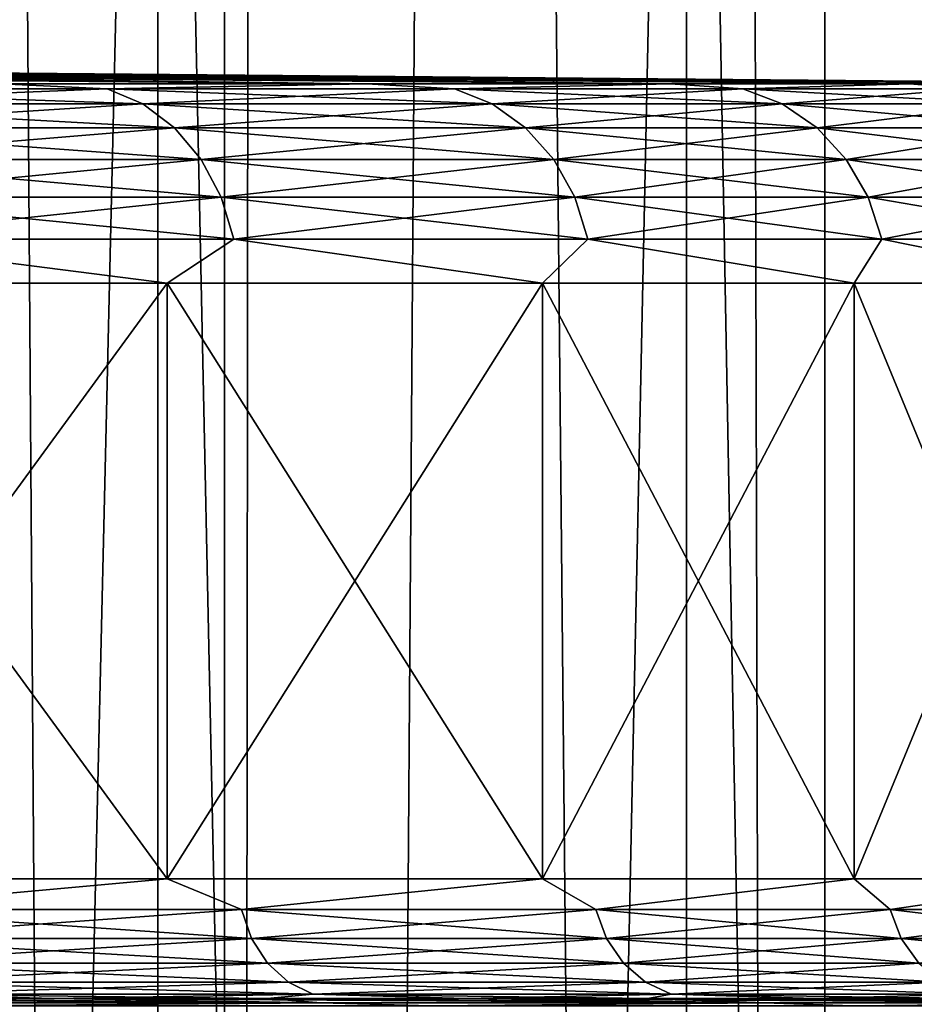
# Model space of a CAD drawing. Header units: metres. Extents: x -24 to 24, y -69 to 184.
# Tile 254 of 256: x 16.25 to 18.49, y -3.3 to -0.84. Entities that reach past the tile are written whole.
import ezdxf

# ---------------------------------------------------------------- set-up
doc = ezdxf.new("R2010")
doc.units = ezdxf.units.M
for name, color, linetype in [('110', 7, 'CONTINUOUS'), ('111', 7, 'CONTINUOUS'), ('16', 7, 'CONTINUOUS'), ('17', 7, 'CONTINUOUS'), ('20', 7, 'CONTINUOUS'), ('21', 7, 'CONTINUOUS'), ('22', 7, 'CONTINUOUS'), ('23', 7, 'CONTINUOUS'), ('367', 7, 'CONTINUOUS'), ('369', 7, 'CONTINUOUS'), ('560', 2, 'CONTINUOUS'), ('569', 2, 'CONTINUOUS'), ('64', 7, 'CONTINUOUS'), ('65', 7, 'CONTINUOUS'), ('66', 7, 'CONTINUOUS'), ('67', 7, 'CONTINUOUS')]:
    doc.layers.add(name, color=color, linetype=linetype)

msp = doc.modelspace()

# ---------------------------------------------------------------- linework, layer by layer
at = {"layer": '110'}
for points in [[(15.742179, -3.29827, -14.350894), (16.999159, -3.29827, -12.83717), (16.08031, -3.305403, -14.048944)], [(16.999159, -3.29827, -12.83717), (17.274913, -3.305403, -12.550959), (16.08031, -3.305403, -14.048944)], [(16.999159, -3.29827, -12.83717), (18.111111, -3.29827, -11.21392), (17.274913, -3.305403, -12.550959)], [(18.111111, -3.29827, -11.21392), (18.330428, -3.305403, -10.951921), (17.274913, -3.305403, -12.550959)], [(18.111111, -3.29827, -11.21392), (19.068547, -3.29827, -9.494992), (18.330428, -3.305403, -10.951921)], [(19.068547, -3.29827, -9.494992), (19.238358, -3.305403, -9.264705), (18.330428, -3.305403, -10.951921)]]:
    msp.add_3dface(points, dxfattribs=at)
at = {"layer": '111'}
for points in [[(16.999163, -3.29827, 12.837166), (15.742178, -3.29827, 14.350895), (16.08031, -3.305403, 14.048944)], [(16.999163, -3.29827, 12.837166), (16.08031, -3.305403, 14.048944), (17.274913, -3.305403, 12.550959)], [(18.111111, -3.29827, 11.213921), (16.999163, -3.29827, 12.837166), (17.274913, -3.305403, 12.550959)], [(18.111111, -3.29827, 11.213921), (17.274913, -3.305403, 12.550959), (18.330428, -3.305403, 10.951921)], [(19.068533, -3.29827, 9.49502), (18.111111, -3.29827, 11.213921), (18.330428, -3.305403, 10.951921)], [(19.068533, -3.29827, 9.49502), (18.330428, -3.305403, 10.951921), (19.238358, -3.305403, 9.264705)]]:
    msp.add_3dface(points, dxfattribs=at)
at = {"layer": '16'}
for points in [[(15.52455, -2.987335, -12.208638), (16.614762, -1.495656, -10.677649), (16.614758, -2.987335, -10.677655)], [(15.524555, -1.495656, -12.208631), (16.614762, -1.495656, -10.677649), (15.52455, -2.987335, -12.208638)], [(16.614758, -2.987335, -10.677655), (17.554503, -1.495656, -9.049967), (17.554501, -2.987335, -9.049973)], [(16.614762, -1.495656, -10.677649), (17.554503, -1.495656, -9.049967), (16.614758, -2.987335, -10.677655)], [(17.554501, -2.987335, -9.049973), (18.33527, -1.495656, -7.340325), (18.335268, -2.987335, -7.34033)], [(17.554503, -1.495656, -9.049967), (18.33527, -1.495656, -7.340325), (17.554501, -2.987335, -9.049973)], [(18.335268, -2.987335, -7.34033), (18.949989, -1.495656, -5.564209), (18.949988, -2.987335, -5.564212)], [(18.33527, -1.495656, -7.340325), (18.949989, -1.495656, -5.564209), (18.335268, -2.987335, -7.34033)]]:
    msp.add_3dface(points, dxfattribs=at)
at = {"layer": '17'}
for points in [[(16.614758, -2.987335, 10.677655), (15.524549, -1.495656, 12.20864), (15.52455, -2.987335, 12.208638)], [(16.61477, -1.495656, 10.677637), (15.524549, -1.495656, 12.20864), (16.614758, -2.987335, 10.677655)], [(17.554501, -2.987335, 9.049973), (16.61477, -1.495656, 10.677637), (16.614758, -2.987335, 10.677655)], [(17.554512, -1.495656, 9.049951), (16.61477, -1.495656, 10.677637), (17.554501, -2.987335, 9.049973)], [(18.335268, -2.987335, 7.34033), (17.554512, -1.495656, 9.049951), (17.554501, -2.987335, 9.049973)], [(18.33527, -1.495656, 7.340325), (17.554512, -1.495656, 9.049951), (18.335268, -2.987335, 7.34033)], [(18.949988, -2.987335, 5.564212), (18.33527, -1.495656, 7.340325), (18.335268, -2.987335, 7.34033)], [(18.949989, -1.495656, 5.564209), (18.33527, -1.495656, 7.340325), (18.949988, -2.987335, 5.564212)]]:
    msp.add_3dface(points, dxfattribs=at)
at = {"layer": '20'}
for points in [[(16.999159, -3.29827, -12.83717), (15.742179, -3.29827, -14.350894), (15.758344, -3.287323, -12.392421)], [(16.330152, -3.287323, -11.628571), (16.999159, -3.29827, -12.83717), (15.758344, -3.287323, -12.392421)], [(16.864964, -3.287323, -10.838382), (16.999159, -3.29827, -12.83717), (16.330152, -3.287323, -11.628571)], [(17.361571, -3.287323, -10.023642), (18.111111, -3.29827, -11.21392), (16.864964, -3.287323, -10.838382)], [(18.111111, -3.29827, -11.21392), (16.999159, -3.29827, -12.83717), (16.864964, -3.287323, -10.838382)], [(17.818849, -3.287323, -9.186193), (18.111111, -3.29827, -11.21392), (17.361571, -3.287323, -10.023642)], [(18.235765, -3.287323, -8.327929), (19.068547, -3.29827, -9.494992), (17.818849, -3.287323, -9.186193)], [(19.068547, -3.29827, -9.494992), (18.111111, -3.29827, -11.21392), (17.818849, -3.287323, -9.186193)], [(18.611373, -3.287323, -7.450794), (19.068547, -3.29827, -9.494992), (18.235765, -3.287323, -8.327929)]]:
    msp.add_3dface(points, dxfattribs=at)
at = {"layer": '21'}
for points in [[(16.197843, -0.995675, -10.40963), (14.326619, -0.96941, -7.657698), (17.113992, -0.995675, -8.822799)], [(14.326619, -0.96941, -7.657698), (14.685105, -0.96941, -6.945505), (17.113992, -0.995675, -8.822799)], [(14.685105, -0.96941, -6.945505), (15.008214, -0.96941, -6.21658), (17.113992, -0.995675, -8.822799)], [(17.113992, -0.995675, -8.822799), (15.008214, -0.96941, -6.21658), (17.875163, -0.995675, -7.15605)], [(15.008214, -0.96941, -6.21658), (15.29517, -0.96941, -5.472671), (17.875163, -0.995675, -7.15605)], [(15.29517, -0.96941, -5.472671), (15.545281, -0.96941, -4.715569), (17.875163, -0.995675, -7.15605)], [(17.875163, -0.995675, -7.15605), (15.545281, -0.96941, -4.715569), (18.474455, -0.995675, -5.424482)], [(15.545281, -0.96941, -4.715569), (15.757941, -0.96941, -3.947105), (18.474455, -0.995675, -5.424482)], [(15.757941, -0.96941, -3.947105), (15.932638, -0.96941, -3.169135), (18.474455, -0.995675, -5.424482)], [(18.474455, -0.995675, -5.424482), (15.932638, -0.96941, -3.169135), (18.906434, -0.995675, -3.643796)], [(15.932638, -0.96941, -3.169135), (16.068949, -0.96941, -2.383537), (18.906434, -0.995675, -3.643796)], [(16.068949, -0.96941, -2.383537), (16.166547, -0.96941, -1.592208), (18.906434, -0.995675, -3.643796)], [(18.906434, -0.995675, -3.643796), (16.166547, -0.96941, -1.592208), (19.167187, -0.995675, -1.830149)], [(16.166547, -0.96941, -1.592208), (16.225198, -0.96941, -0.797056), (19.167187, -0.995675, -1.830149)], [(16.225198, -0.96941, -0.797056), (16.244764, -0.96941), (19.167187, -0.995675, -1.830149)], [(16.244764, -0.96941), (19.254363, -0.995675), (19.167187, -0.995675, -1.830149)]]:
    msp.add_3dface(points, dxfattribs=at)
at = {"layer": '22'}
for points in [[(15.150837, -3.287323, 13.128201), (16.999163, -3.29827, 12.837166), (15.758345, -3.287323, 12.392421)], [(15.742178, -3.29827, 14.350895), (16.999163, -3.29827, 12.837166), (15.150837, -3.287323, 13.128201)], [(15.758345, -3.287323, 12.392421), (16.999163, -3.29827, 12.837166), (16.330152, -3.287323, 11.62857)], [(16.330152, -3.287323, 11.62857), (18.111111, -3.29827, 11.213921), (16.864964, -3.287323, 10.838381)], [(16.999163, -3.29827, 12.837166), (18.111111, -3.29827, 11.213921), (16.330152, -3.287323, 11.62857)], [(16.864964, -3.287323, 10.838381), (18.111111, -3.29827, 11.213921), (17.361571, -3.287323, 10.023641)], [(17.361571, -3.287323, 10.023641), (19.068533, -3.29827, 9.49502), (17.81885, -3.287323, 9.186192)], [(18.111111, -3.29827, 11.213921), (19.068533, -3.29827, 9.49502), (17.361571, -3.287323, 10.023641)], [(17.81885, -3.287323, 9.186192), (19.068533, -3.29827, 9.49502), (18.235765, -3.287323, 8.327929)], [(18.235765, -3.287323, 8.327929), (19.863284, -3.29827, 7.695084), (18.611373, -3.287323, 7.450794)], [(19.068533, -3.29827, 9.49502), (19.863284, -3.29827, 7.695084), (18.235765, -3.287323, 8.327929)]]:
    msp.add_3dface(points, dxfattribs=at)
at = {"layer": '23'}
for points in [[(17.113975, -0.995675, 8.822832), (13.933619, -0.96941, 8.351444), (16.197812, -0.995675, 10.409678)], [(14.326621, -0.96941, 7.657694), (13.933619, -0.96941, 8.351444), (17.113975, -0.995675, 8.822832)], [(14.685107, -0.96941, 6.945502), (14.326621, -0.96941, 7.657694), (17.113975, -0.995675, 8.822832)], [(17.87514, -0.995675, 7.156107), (14.685107, -0.96941, 6.945502), (17.113975, -0.995675, 8.822832)], [(15.008216, -0.96941, 6.216576), (14.685107, -0.96941, 6.945502), (17.87514, -0.995675, 7.156107)], [(15.295172, -0.96941, 5.472667), (15.008216, -0.96941, 6.216576), (17.87514, -0.995675, 7.156107)], [(18.47443, -0.995675, 5.424568), (15.295172, -0.96941, 5.472667), (17.87514, -0.995675, 7.156107)], [(15.545282, -0.96941, 4.715565), (15.295172, -0.96941, 5.472667), (18.47443, -0.995675, 5.424568)], [(15.757943, -0.96941, 3.9471), (15.545282, -0.96941, 4.715565), (18.47443, -0.995675, 5.424568)], [(18.906416, -0.995675, 3.643893), (15.757943, -0.96941, 3.9471), (18.47443, -0.995675, 5.424568)], [(15.932639, -0.96941, 3.169129), (15.757943, -0.96941, 3.9471), (18.906416, -0.995675, 3.643893)], [(16.06895, -0.96941, 2.38353), (15.932639, -0.96941, 3.169129), (18.906416, -0.995675, 3.643893)], [(19.16718, -0.995675, 1.830219), (16.06895, -0.96941, 2.38353), (18.906416, -0.995675, 3.643893)], [(16.166547, -0.96941, 1.592201), (16.06895, -0.96941, 2.38353), (19.16718, -0.995675, 1.830219)], [(16.225199, -0.96941, 0.797051), (16.166547, -0.96941, 1.592201), (19.16718, -0.995675, 1.830219)], [(19.254363, -0.995675), (16.244764, -0.96941), (16.225199, -0.96941, 0.797051)], [(19.254363, -0.995675), (16.225199, -0.96941, 0.797051), (19.16718, -0.995675, 1.830219)]]:
    msp.add_3dface(points, dxfattribs=at)
at = {"layer": '367'}
for points in [[(16.758269, 145.2, -17.527775), (15.119628, -68.3, -18.959413), (15.119628, 145.2, -18.959413)], [(16.758269, -68.3, -17.527775), (15.119628, -68.3, -18.959413), (16.758269, 145.2, -17.527775)], [(18.261983, 145.2, -15.955014), (16.758269, -68.3, -17.527775), (16.758269, 145.2, -17.527775)], [(18.261983, -68.3, -15.955014), (16.758269, -68.3, -17.527775), (18.261983, 145.2, -15.955014)], [(19.618662, 145.2, -14.253792), (18.261983, -68.3, -15.955014), (18.261983, 145.2, -15.955014)], [(19.618662, -68.3, -14.253792), (18.261983, -68.3, -15.955014), (19.618662, 145.2, -14.253792)]]:
    msp.add_3dface(points, dxfattribs=at)
at = {"layer": '369'}
for points in [[(17.899708, 71.664852, 16.360408), (18.261983, -68.3, 15.955014), (18.809153, 72.919451, 15.306151)], [(18.261983, -68.3, 15.955014), (19.618662, -68.3, 14.253792), (18.809153, 72.919451, 15.306151)], [(16.877375, 70.528136, 17.413119), (18.261983, -68.3, 15.955014), (17.899708, 71.664852, 16.360408)], [(15.75032, 69.513851, 18.438815), (16.758269, -68.3, 17.527775), (16.877375, 70.528136, 17.413119)], [(16.758269, -68.3, 17.527775), (18.261983, -68.3, 15.955014), (16.877375, 70.528136, 17.413119)], [(15.119628, -68.3, 18.959413), (16.758269, -68.3, 17.527775), (15.75032, 69.513851, 18.438815)]]:
    msp.add_3dface(points, dxfattribs=at)
at = {"layer": '560'}
for points in [[(16.590719, -59.3, -15.124499), (15.124513, 3.7, -16.590709), (15.12452, -59.3, -16.590701)], [(16.590716, 3.7, -15.124505), (15.124513, 3.7, -16.590709), (16.590719, -59.3, -15.124499)], [(17.915405, -59.3, -13.529253), (16.590716, 3.7, -15.124505), (16.590719, -59.3, -15.124499)], [(17.915415, 3.7, -13.529243), (16.590716, 3.7, -15.124505), (17.915405, -59.3, -13.529253)], [(19.087341, -59.3, -11.818457), (17.915415, 3.7, -13.529243), (17.915405, -59.3, -13.529253)], [(19.087337, 3.7, -11.818463), (17.915415, 3.7, -13.529243), (19.087341, -59.3, -11.818457)]]:
    msp.add_3dface(points, dxfattribs=at)
at = {"layer": '569'}
for points in [[(15.12452, -59.3, 16.590701), (15.124513, 3.7, 16.590709), (16.590716, 3.7, 15.124505)], [(16.590719, -59.3, 15.124499), (15.12452, -59.3, 16.590701), (16.590716, 3.7, 15.124505)], [(16.590719, -59.3, 15.124499), (16.590716, 3.7, 15.124505), (17.915415, 3.7, 13.529243)], [(17.915405, -59.3, 13.529253), (16.590719, -59.3, 15.124499), (17.915415, 3.7, 13.529243)], [(17.915405, -59.3, 13.529253), (17.915415, 3.7, 13.529243), (19.087337, 3.7, 11.818463)], [(19.087341, -59.3, 11.818457), (17.915405, -59.3, 13.529253), (19.087337, 3.7, 11.818463)]]:
    msp.add_3dface(points, dxfattribs=at)
at = {"layer": '64'}
for points in [[(15.52455, -2.987335, -12.208638), (16.614758, -2.987335, -10.677655), (15.768908, -3.064559, -11.908126)], [(15.768908, -3.064559, -11.908126), (16.614758, -2.987335, -10.677655), (16.800384, -3.064559, -10.402357)], [(16.614758, -2.987335, -10.677655), (17.554501, -2.987335, -9.049973), (16.800384, -3.064559, -10.402357)], [(16.800384, -3.064559, -10.402357), (17.554501, -2.987335, -9.049973), (17.688525, -3.064559, -8.807839)], [(17.554501, -2.987335, -9.049973), (18.335268, -2.987335, -7.34033), (17.688525, -3.064559, -8.807839)], [(17.688525, -3.064559, -8.807839), (18.335268, -2.987335, -7.34033), (18.425753, -3.064559, -7.138175)], [(18.335268, -2.987335, -7.34033), (18.949988, -2.987335, -5.564212), (18.425753, -3.064559, -7.138175)], [(18.425753, -3.064559, -7.138175), (18.949988, -2.987335, -5.564212), (19.00578, -3.064559, -5.407611)], [(15.768908, -3.064559, -11.908126), (16.800384, -3.064559, -10.402357), (15.792598, -3.136646, -11.926017)], [(15.792598, -3.136646, -11.926017), (16.800384, -3.064559, -10.402357), (16.825624, -3.136646, -10.417985)], [(16.800384, -3.064559, -10.402357), (17.688525, -3.064559, -8.807839), (16.825624, -3.136646, -10.417985)], [(16.825624, -3.136646, -10.417985), (17.688525, -3.064559, -8.807839), (17.715099, -3.136646, -8.821071)], [(17.688525, -3.064559, -8.807839), (18.425753, -3.064559, -7.138175), (17.715099, -3.136646, -8.821071)], [(17.715099, -3.136646, -8.821071), (18.425753, -3.064559, -7.138175), (18.453435, -3.136646, -7.148899)], [(18.425753, -3.064559, -7.138175), (19.00578, -3.064559, -5.407611), (18.453435, -3.136646, -7.148899)], [(18.453435, -3.136646, -7.148899), (19.00578, -3.064559, -5.407611), (19.034333, -3.136646, -5.415735)], [(15.792598, -3.136646, -11.926017), (16.825624, -3.136646, -10.417985), (15.830311, -3.19865, -11.954496)], [(15.830311, -3.19865, -11.954496), (16.825624, -3.136646, -10.417985), (16.865804, -3.19865, -10.442863)], [(16.825624, -3.136646, -10.417985), (17.715099, -3.136646, -8.821071), (16.865804, -3.19865, -10.442863)], [(16.865804, -3.19865, -10.442863), (17.715099, -3.136646, -8.821071), (17.757403, -3.19865, -8.842136)], [(17.715099, -3.136646, -8.821071), (18.453435, -3.136646, -7.148899), (17.757403, -3.19865, -8.842136)], [(17.757403, -3.19865, -8.842136), (18.453435, -3.136646, -7.148899), (18.497502, -3.19865, -7.165971)], [(18.453435, -3.136646, -7.148899), (19.034333, -3.136646, -5.415735), (18.497502, -3.19865, -7.165971)], [(15.830311, -3.19865, -11.954496), (16.865804, -3.19865, -10.442863), (15.8795, -3.246383, -11.991642)], [(15.8795, -3.246383, -11.991642), (16.865804, -3.19865, -10.442863), (16.91821, -3.246383, -10.475312)], [(16.865804, -3.19865, -10.442863), (17.757403, -3.19865, -8.842136), (16.91821, -3.246383, -10.475312)], [(16.91821, -3.246383, -10.475312), (17.757403, -3.19865, -8.842136), (17.81258, -3.246383, -8.869611)], [(17.757403, -3.19865, -8.842136), (18.497502, -3.19865, -7.165971), (17.81258, -3.246383, -8.869611)], [(17.81258, -3.246383, -8.869611), (18.497502, -3.19865, -7.165971), (18.554979, -3.246383, -7.188237)], [(15.8795, -3.246383, -11.991642), (16.91821, -3.246383, -10.475312), (15.936843, -3.276623, -12.034945)], [(15.936843, -3.276623, -12.034945), (16.91821, -3.246383, -10.475312), (16.979304, -3.276623, -10.51314)], [(16.91821, -3.246383, -10.475312), (17.81258, -3.246383, -8.869611), (16.979304, -3.276623, -10.51314)], [(16.979304, -3.276623, -10.51314), (17.81258, -3.246383, -8.869611), (17.876903, -3.276623, -8.90164)], [(17.81258, -3.246383, -8.869611), (18.554979, -3.246383, -7.188237), (17.876903, -3.276623, -8.90164)], [(17.876903, -3.276623, -8.90164), (18.554979, -3.246383, -7.188237), (18.621984, -3.276623, -7.214195)], [(16.330152, -3.287323, -11.628571), (15.758344, -3.287323, -12.392421), (15.936843, -3.276623, -12.034945)], [(16.330152, -3.287323, -11.628571), (15.936843, -3.276623, -12.034945), (16.979304, -3.276623, -10.51314)], [(16.864964, -3.287323, -10.838382), (16.330152, -3.287323, -11.628571), (16.979304, -3.276623, -10.51314)], [(17.361571, -3.287323, -10.023642), (16.864964, -3.287323, -10.838382), (16.979304, -3.276623, -10.51314)], [(17.361571, -3.287323, -10.023642), (16.979304, -3.276623, -10.51314), (17.876903, -3.276623, -8.90164)], [(17.818849, -3.287323, -9.186193), (17.361571, -3.287323, -10.023642), (17.876903, -3.276623, -8.90164)], [(18.235765, -3.287323, -8.327929), (17.818849, -3.287323, -9.186193), (17.876903, -3.276623, -8.90164)], [(18.235765, -3.287323, -8.327929), (17.876903, -3.276623, -8.90164), (18.621984, -3.276623, -7.214195)], [(18.611373, -3.287323, -7.450794), (18.235765, -3.287323, -8.327929), (18.621984, -3.276623, -7.214195)]]:
    msp.add_3dface(points, dxfattribs=at)
at = {"layer": '65'}
for points in [[(16.614758, -2.987335, 10.677655), (15.52455, -2.987335, 12.208638), (15.768908, -3.064559, 11.908126)], [(16.800384, -3.064559, 10.402357), (16.614758, -2.987335, 10.677655), (15.768908, -3.064559, 11.908126)], [(17.554501, -2.987335, 9.049973), (16.614758, -2.987335, 10.677655), (16.800384, -3.064559, 10.402357)], [(17.688525, -3.064559, 8.807839), (17.554501, -2.987335, 9.049973), (16.800384, -3.064559, 10.402357)], [(18.335268, -2.987335, 7.34033), (17.554501, -2.987335, 9.049973), (17.688525, -3.064559, 8.807839)], [(18.425753, -3.064559, 7.138175), (18.335268, -2.987335, 7.34033), (17.688525, -3.064559, 8.807839)], [(18.949988, -2.987335, 5.564212), (18.335268, -2.987335, 7.34033), (18.425753, -3.064559, 7.138175)], [(19.00578, -3.064559, 5.407611), (18.949988, -2.987335, 5.564212), (18.425753, -3.064559, 7.138175)], [(16.825624, -3.136646, 10.417985), (15.768908, -3.064559, 11.908126), (15.792598, -3.136646, 11.926017)], [(16.800384, -3.064559, 10.402357), (15.768908, -3.064559, 11.908126), (16.825624, -3.136646, 10.417985)], [(17.715099, -3.136646, 8.821071), (16.800384, -3.064559, 10.402357), (16.825624, -3.136646, 10.417985)], [(17.688525, -3.064559, 8.807839), (16.800384, -3.064559, 10.402357), (17.715099, -3.136646, 8.821071)], [(18.453435, -3.136646, 7.148899), (17.688525, -3.064559, 8.807839), (17.715099, -3.136646, 8.821071)], [(18.425753, -3.064559, 7.138175), (17.688525, -3.064559, 8.807839), (18.453435, -3.136646, 7.148899)], [(19.034333, -3.136646, 5.415735), (18.425753, -3.064559, 7.138175), (18.453435, -3.136646, 7.148899)], [(19.00578, -3.064559, 5.407611), (18.425753, -3.064559, 7.138175), (19.034333, -3.136646, 5.415735)], [(16.865804, -3.19865, 10.442863), (15.792598, -3.136646, 11.926017), (15.830311, -3.19865, 11.954496)], [(16.825624, -3.136646, 10.417985), (15.792598, -3.136646, 11.926017), (16.865804, -3.19865, 10.442863)], [(17.757403, -3.19865, 8.842136), (16.825624, -3.136646, 10.417985), (16.865804, -3.19865, 10.442863)], [(17.715099, -3.136646, 8.821071), (16.825624, -3.136646, 10.417985), (17.757403, -3.19865, 8.842136)], [(18.497502, -3.19865, 7.165971), (17.715099, -3.136646, 8.821071), (17.757403, -3.19865, 8.842136)], [(18.453435, -3.136646, 7.148899), (17.715099, -3.136646, 8.821071), (18.497502, -3.19865, 7.165971)], [(19.079788, -3.19865, 5.428668), (18.453435, -3.136646, 7.148899), (18.497502, -3.19865, 7.165971)], [(19.034333, -3.136646, 5.415735), (18.453435, -3.136646, 7.148899), (19.079788, -3.19865, 5.428668)], [(16.91821, -3.246383, 10.475312), (15.830311, -3.19865, 11.954496), (15.8795, -3.246383, 11.991642)], [(16.865804, -3.19865, 10.442863), (15.830311, -3.19865, 11.954496), (16.91821, -3.246383, 10.475312)], [(17.81258, -3.246383, 8.869611), (16.865804, -3.19865, 10.442863), (16.91821, -3.246383, 10.475312)], [(17.757403, -3.19865, 8.842136), (16.865804, -3.19865, 10.442863), (17.81258, -3.246383, 8.869611)], [(18.554979, -3.246383, 7.188237), (17.757403, -3.19865, 8.842136), (17.81258, -3.246383, 8.869611)], [(18.497502, -3.19865, 7.165971), (17.757403, -3.19865, 8.842136), (18.554979, -3.246383, 7.188237)], [(16.979304, -3.276623, 10.51314), (15.8795, -3.246383, 11.991642), (15.936843, -3.276623, 12.034945)], [(16.91821, -3.246383, 10.475312), (15.8795, -3.246383, 11.991642), (16.979304, -3.276623, 10.51314)], [(17.876903, -3.276623, 8.90164), (16.91821, -3.246383, 10.475312), (16.979304, -3.276623, 10.51314)], [(17.81258, -3.246383, 8.869611), (16.91821, -3.246383, 10.475312), (17.876903, -3.276623, 8.90164)], [(18.621984, -3.276623, 7.214195), (17.81258, -3.246383, 8.869611), (17.876903, -3.276623, 8.90164)], [(18.554979, -3.246383, 7.188237), (17.81258, -3.246383, 8.869611), (18.621984, -3.276623, 7.214195)], [(15.758345, -3.287323, 12.392421), (16.330152, -3.287323, 11.62857), (15.936843, -3.276623, 12.034945)], [(16.864964, -3.287323, 10.838381), (16.979304, -3.276623, 10.51314), (15.936843, -3.276623, 12.034945)], [(16.330152, -3.287323, 11.62857), (16.864964, -3.287323, 10.838381), (15.936843, -3.276623, 12.034945)], [(16.864964, -3.287323, 10.838381), (17.361571, -3.287323, 10.023641), (16.979304, -3.276623, 10.51314)], [(17.81885, -3.287323, 9.186192), (17.876903, -3.276623, 8.90164), (16.979304, -3.276623, 10.51314)], [(17.361571, -3.287323, 10.023641), (17.81885, -3.287323, 9.186192), (16.979304, -3.276623, 10.51314)], [(17.81885, -3.287323, 9.186192), (18.235765, -3.287323, 8.327929), (17.876903, -3.276623, 8.90164)], [(18.611373, -3.287323, 7.450794), (18.621984, -3.276623, 7.214195), (17.876903, -3.276623, 8.90164)], [(18.235765, -3.287323, 8.327929), (18.611373, -3.287323, 7.450794), (17.876903, -3.276623, 8.90164)]]:
    msp.add_3dface(points, dxfattribs=at)
at = {"layer": '66'}
for points in [[(15.453093, -1.00891, -11.669634), (16.197843, -0.995675, -10.40963), (16.463911, -1.00891, -10.194022)], [(15.453093, -1.00891, -11.669634), (16.463911, -1.00891, -10.194022), (15.536872, -1.046336, -11.732901)], [(15.536872, -1.046336, -11.732901), (16.463911, -1.00891, -10.194022), (16.55317, -1.046336, -10.249289)], [(16.197843, -0.995675, -10.40963), (17.113992, -0.995675, -8.822799), (16.463911, -1.00891, -10.194022)], [(16.463911, -1.00891, -10.194022), (17.113992, -0.995675, -8.822799), (17.334265, -1.00891, -8.631438)], [(16.463911, -1.00891, -10.194022), (17.334265, -1.00891, -8.631438), (16.55317, -1.046336, -10.249289)], [(16.55317, -1.046336, -10.249289), (17.334265, -1.00891, -8.631438), (17.428243, -1.046336, -8.678234)], [(17.113992, -0.995675, -8.822799), (17.875163, -0.995675, -7.15605), (17.334265, -1.00891, -8.631438)], [(17.334265, -1.00891, -8.631438), (17.875163, -0.995675, -7.15605), (18.056728, -1.00891, -6.995214)], [(17.334265, -1.00891, -8.631438), (18.056728, -1.00891, -6.995214), (17.428243, -1.046336, -8.678234)], [(17.428243, -1.046336, -8.678234), (18.056728, -1.00891, -6.995214), (18.154623, -1.046336, -7.033139)], [(17.875163, -0.995675, -7.15605), (18.474455, -0.995675, -5.424482), (18.056728, -1.00891, -6.995214)], [(18.056728, -1.00891, -6.995214), (18.474455, -0.995675, -5.424482), (18.625139, -1.00891, -5.299309)], [(18.056728, -1.00891, -6.995214), (18.625139, -1.00891, -5.299309), (18.154623, -1.046336, -7.033139)], [(18.154623, -1.046336, -7.033139), (18.625139, -1.00891, -5.299309), (18.726115, -1.046336, -5.328039)], [(18.474455, -0.995675, -5.424482), (18.906434, -0.995675, -3.643796), (18.625139, -1.00891, -5.299309)], [(15.536872, -1.046336, -11.732901), (16.55317, -1.046336, -10.249289), (15.611954, -1.106089, -11.7896)], [(15.611954, -1.106089, -11.7896), (16.55317, -1.046336, -10.249289), (16.633163, -1.106089, -10.298819)], [(16.55317, -1.046336, -10.249289), (17.428243, -1.046336, -8.678234), (16.633163, -1.106089, -10.298819)], [(16.633163, -1.106089, -10.298819), (17.428243, -1.046336, -8.678234), (17.512464, -1.106089, -8.720171)], [(17.428243, -1.046336, -8.678234), (18.154623, -1.046336, -7.033139), (17.512464, -1.106089, -8.720171)], [(17.512464, -1.106089, -8.720171), (18.154623, -1.046336, -7.033139), (18.242355, -1.106089, -7.067126)], [(18.154623, -1.046336, -7.033139), (18.726115, -1.046336, -5.328039), (18.242355, -1.106089, -7.067126)], [(18.242355, -1.106089, -7.067126), (18.726115, -1.046336, -5.328039), (18.816608, -1.106089, -5.353787)], [(15.611954, -1.106089, -11.7896), (16.633163, -1.106089, -10.298819), (15.674607, -1.1852, -11.836914)], [(15.674607, -1.1852, -11.836914), (16.633163, -1.106089, -10.298819), (16.699914, -1.1852, -10.340149)], [(16.633163, -1.106089, -10.298819), (17.512464, -1.106089, -8.720171), (16.699914, -1.1852, -10.340149)], [(16.699914, -1.1852, -10.340149), (17.512464, -1.106089, -8.720171), (17.582744, -1.1852, -8.755166)], [(17.512464, -1.106089, -8.720171), (18.242355, -1.106089, -7.067126), (17.582744, -1.1852, -8.755166)], [(17.582744, -1.1852, -8.755166), (18.242355, -1.106089, -7.067126), (18.315564, -1.1852, -7.095487)], [(18.242355, -1.106089, -7.067126), (18.816608, -1.106089, -5.353787), (18.315564, -1.1852, -7.095487)], [(18.315564, -1.1852, -7.095487), (18.816608, -1.106089, -5.353787), (18.892122, -1.1852, -5.375272)], [(15.674607, -1.1852, -11.836914), (16.699914, -1.1852, -10.340149), (15.721718, -1.279737, -11.87249)], [(15.721718, -1.279737, -11.87249), (16.699914, -1.1852, -10.340149), (16.750107, -1.279737, -10.371227)], [(16.699914, -1.1852, -10.340149), (17.582744, -1.1852, -8.755166), (16.750107, -1.279737, -10.371227)], [(16.750107, -1.279737, -10.371227), (17.582744, -1.1852, -8.755166), (17.63559, -1.279737, -8.781481)], [(17.582744, -1.1852, -8.755166), (18.315564, -1.1852, -7.095487), (17.63559, -1.279737, -8.781481)], [(17.63559, -1.279737, -8.781481), (18.315564, -1.1852, -7.095487), (18.370613, -1.279737, -7.116813)], [(18.315564, -1.1852, -7.095487), (18.892122, -1.1852, -5.375272), (18.370613, -1.279737, -7.116813)], [(18.370613, -1.279737, -7.116813), (18.892122, -1.1852, -5.375272), (18.948904, -1.279737, -5.391428)], [(15.721718, -1.279737, -11.87249), (16.750107, -1.279737, -10.371227), (15.750947, -1.385003, -11.894563)], [(15.750947, -1.385003, -11.894563), (16.750107, -1.279737, -10.371227), (16.781248, -1.385003, -10.390509)], [(16.750107, -1.279737, -10.371227), (17.63559, -1.279737, -8.781481), (16.781248, -1.385003, -10.390509)], [(16.781248, -1.385003, -10.390509), (17.63559, -1.279737, -8.781481), (17.668377, -1.385003, -8.797806)], [(17.63559, -1.279737, -8.781481), (18.370613, -1.279737, -7.116813), (17.668377, -1.385003, -8.797806)], [(17.668377, -1.385003, -8.797806), (18.370613, -1.279737, -7.116813), (18.404766, -1.385003, -7.130044)], [(18.370613, -1.279737, -7.116813), (18.948904, -1.279737, -5.391428), (18.404766, -1.385003, -7.130044)], [(18.404766, -1.385003, -7.130044), (18.948904, -1.279737, -5.391428), (18.984132, -1.385003, -5.401451)], [(16.614762, -1.495656, -10.677649), (15.524555, -1.495656, -12.208631), (15.750947, -1.385003, -11.894563)], [(16.614762, -1.495656, -10.677649), (15.750947, -1.385003, -11.894563), (16.781248, -1.385003, -10.390509)], [(17.554503, -1.495656, -9.049967), (16.614762, -1.495656, -10.677649), (16.781248, -1.385003, -10.390509)], [(17.554503, -1.495656, -9.049967), (16.781248, -1.385003, -10.390509), (17.668377, -1.385003, -8.797806)], [(18.33527, -1.495656, -7.340325), (17.554503, -1.495656, -9.049967), (17.668377, -1.385003, -8.797806)], [(18.33527, -1.495656, -7.340325), (17.668377, -1.385003, -8.797806), (18.404766, -1.385003, -7.130044)], [(18.949989, -1.495656, -5.564209), (18.33527, -1.495656, -7.340325), (18.404766, -1.385003, -7.130044)], [(18.949989, -1.495656, -5.564209), (18.404766, -1.385003, -7.130044), (18.984132, -1.385003, -5.401451)]]:
    msp.add_3dface(points, dxfattribs=at)
at = {"layer": '67'}
for points in [[(16.463911, -1.00891, 10.194022), (16.197812, -0.995675, 10.409678), (15.453093, -1.00891, 11.669634)], [(16.55317, -1.046336, 10.249289), (15.453093, -1.00891, 11.669634), (15.536872, -1.046336, 11.732901)], [(16.463911, -1.00891, 10.194022), (15.453093, -1.00891, 11.669634), (16.55317, -1.046336, 10.249289)], [(17.113975, -0.995675, 8.822832), (16.197812, -0.995675, 10.409678), (16.463911, -1.00891, 10.194022)], [(17.334265, -1.00891, 8.631438), (17.113975, -0.995675, 8.822832), (16.463911, -1.00891, 10.194022)], [(17.428243, -1.046336, 8.678234), (16.463911, -1.00891, 10.194022), (16.55317, -1.046336, 10.249289)], [(17.334265, -1.00891, 8.631438), (16.463911, -1.00891, 10.194022), (17.428243, -1.046336, 8.678234)], [(17.87514, -0.995675, 7.156107), (17.113975, -0.995675, 8.822832), (17.334265, -1.00891, 8.631438)], [(18.056728, -1.00891, 6.995214), (17.87514, -0.995675, 7.156107), (17.334265, -1.00891, 8.631438)], [(18.154623, -1.046336, 7.033139), (17.334265, -1.00891, 8.631438), (17.428243, -1.046336, 8.678234)], [(18.056728, -1.00891, 6.995214), (17.334265, -1.00891, 8.631438), (18.154623, -1.046336, 7.033139)], [(18.47443, -0.995675, 5.424568), (17.87514, -0.995675, 7.156107), (18.056728, -1.00891, 6.995214)], [(18.625139, -1.00891, 5.299309), (18.47443, -0.995675, 5.424568), (18.056728, -1.00891, 6.995214)], [(18.726115, -1.046336, 5.328039), (18.056728, -1.00891, 6.995214), (18.154623, -1.046336, 7.033139)], [(18.625139, -1.00891, 5.299309), (18.056728, -1.00891, 6.995214), (18.726115, -1.046336, 5.328039)], [(18.906416, -0.995675, 3.643893), (18.47443, -0.995675, 5.424568), (18.625139, -1.00891, 5.299309)], [(16.633163, -1.106089, 10.298819), (15.536872, -1.046336, 11.732901), (15.611954, -1.106089, 11.7896)], [(16.55317, -1.046336, 10.249289), (15.536872, -1.046336, 11.732901), (16.633163, -1.106089, 10.298819)], [(17.512464, -1.106089, 8.720171), (16.55317, -1.046336, 10.249289), (16.633163, -1.106089, 10.298819)], [(17.428243, -1.046336, 8.678234), (16.55317, -1.046336, 10.249289), (17.512464, -1.106089, 8.720171)], [(18.242355, -1.106089, 7.067126), (17.428243, -1.046336, 8.678234), (17.512464, -1.106089, 8.720171)], [(18.154623, -1.046336, 7.033139), (17.428243, -1.046336, 8.678234), (18.242355, -1.106089, 7.067126)], [(18.816608, -1.106089, 5.353787), (18.154623, -1.046336, 7.033139), (18.242355, -1.106089, 7.067126)], [(18.726115, -1.046336, 5.328039), (18.154623, -1.046336, 7.033139), (18.816608, -1.106089, 5.353787)], [(16.699914, -1.1852, 10.340149), (15.611954, -1.106089, 11.7896), (15.674607, -1.1852, 11.836914)], [(16.633163, -1.106089, 10.298819), (15.611954, -1.106089, 11.7896), (16.699914, -1.1852, 10.340149)], [(17.582744, -1.1852, 8.755166), (16.633163, -1.106089, 10.298819), (16.699914, -1.1852, 10.340149)], [(17.512464, -1.106089, 8.720171), (16.633163, -1.106089, 10.298819), (17.582744, -1.1852, 8.755166)], [(18.315564, -1.1852, 7.095487), (17.512464, -1.106089, 8.720171), (17.582744, -1.1852, 8.755166)], [(18.242355, -1.106089, 7.067126), (17.512464, -1.106089, 8.720171), (18.315564, -1.1852, 7.095487)], [(18.892122, -1.1852, 5.375272), (18.242355, -1.106089, 7.067126), (18.315564, -1.1852, 7.095487)], [(18.816608, -1.106089, 5.353787), (18.242355, -1.106089, 7.067126), (18.892122, -1.1852, 5.375272)], [(16.750107, -1.279737, 10.371227), (15.674607, -1.1852, 11.836914), (15.721718, -1.279737, 11.87249)], [(16.699914, -1.1852, 10.340149), (15.674607, -1.1852, 11.836914), (16.750107, -1.279737, 10.371227)], [(17.63559, -1.279737, 8.781481), (16.699914, -1.1852, 10.340149), (16.750107, -1.279737, 10.371227)], [(17.582744, -1.1852, 8.755166), (16.699914, -1.1852, 10.340149), (17.63559, -1.279737, 8.781481)], [(18.370613, -1.279737, 7.116813), (17.582744, -1.1852, 8.755166), (17.63559, -1.279737, 8.781481)], [(18.315564, -1.1852, 7.095487), (17.582744, -1.1852, 8.755166), (18.370613, -1.279737, 7.116813)], [(18.948904, -1.279737, 5.391428), (18.315564, -1.1852, 7.095487), (18.370613, -1.279737, 7.116813)], [(18.892122, -1.1852, 5.375272), (18.315564, -1.1852, 7.095487), (18.948904, -1.279737, 5.391428)], [(16.781248, -1.385003, 10.390509), (15.721718, -1.279737, 11.87249), (15.750947, -1.385003, 11.894563)], [(16.750107, -1.279737, 10.371227), (15.721718, -1.279737, 11.87249), (16.781248, -1.385003, 10.390509)], [(17.668377, -1.385003, 8.797806), (16.750107, -1.279737, 10.371227), (16.781248, -1.385003, 10.390509)], [(17.63559, -1.279737, 8.781481), (16.750107, -1.279737, 10.371227), (17.668377, -1.385003, 8.797806)], [(18.404766, -1.385003, 7.130044), (17.63559, -1.279737, 8.781481), (17.668377, -1.385003, 8.797806)], [(18.370613, -1.279737, 7.116813), (17.63559, -1.279737, 8.781481), (18.404766, -1.385003, 7.130044)], [(18.984132, -1.385003, 5.401451), (18.370613, -1.279737, 7.116813), (18.404766, -1.385003, 7.130044)], [(18.948904, -1.279737, 5.391428), (18.370613, -1.279737, 7.116813), (18.984132, -1.385003, 5.401451)], [(15.524549, -1.495656, 12.20864), (16.61477, -1.495656, 10.677637), (15.750947, -1.385003, 11.894563)], [(16.61477, -1.495656, 10.677637), (16.781248, -1.385003, 10.390509), (15.750947, -1.385003, 11.894563)], [(16.61477, -1.495656, 10.677637), (17.554512, -1.495656, 9.049951), (16.781248, -1.385003, 10.390509)], [(17.554512, -1.495656, 9.049951), (17.668377, -1.385003, 8.797806), (16.781248, -1.385003, 10.390509)], [(17.554512, -1.495656, 9.049951), (18.33527, -1.495656, 7.340325), (17.668377, -1.385003, 8.797806)], [(18.33527, -1.495656, 7.340325), (18.404766, -1.385003, 7.130044), (17.668377, -1.385003, 8.797806)], [(18.33527, -1.495656, 7.340325), (18.949989, -1.495656, 5.564209), (18.404766, -1.385003, 7.130044)], [(18.949989, -1.495656, 5.564209), (18.984132, -1.385003, 5.401451), (18.404766, -1.385003, 7.130044)]]:
    msp.add_3dface(points, dxfattribs=at)

doc.saveas('drawing.dxf')
